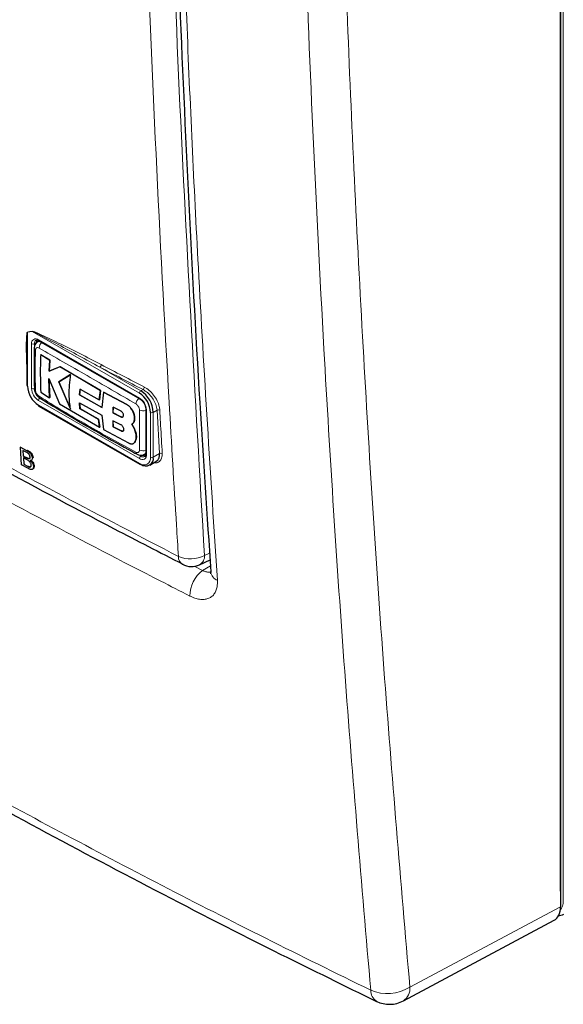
# Paper-space layout 'Blatt2' of a CAD drawing. Header units: millimetres. Extents: x 5 to 418, y 2 to 292.
# Tile 4 of 76: x 118 to 140, y 108 to 148. Entities that reach past the tile are written whole.
import ezdxf

# ---------------------------------------------------------------- set-up
doc = ezdxf.new("R2010")
doc.units = ezdxf.units.MM

psp = doc.layouts.new('Blatt2')

# ---------------------------------------------------------------- linework, layer by layer
at = {"color": 7, "linetype": 'Continuous', "lineweight": 18}
for p, q in [((140.276, 112.286), (140.276, 197.552)), ((118.555, 135.589), (118.36, 135.557)), ((118.36, 135.557), (118.36, 133.349)), ((122.942, 133.056), (118.555, 135.589)), ((118.53, 133.251), (118.53, 135.08)), ((118.728, 135.129), (118.643, 135.08)), ((118.643, 135.08), (118.643, 133.251)), ((118.813, 135.244), (122.942, 132.86)), ((121.319, 134.124), (122.999, 133.154)), ((122.999, 133.154), (123.087, 133.204)), ((122.942, 130.378), (118.813, 132.761)), ((118.813, 132.566), (122.942, 130.182)), ((122.419, 132.59), (122.422, 132.592)), ((123.225, 132.37), (123.225, 130.541)), ((123.395, 130.443), (123.395, 132.272)), ((123.662, 132.361), (123.508, 132.272)), ((123.508, 132.272), (123.508, 130.443)), ((123.761, 130.589), (123.662, 132.361)), ((122.182, 132.086), (122.185, 132.088)), ((122.191, 131.514), (122.194, 131.516)), ((118.327, 130.71), (118.354, 130.729)), ((118.326, 130.414), (118.353, 130.433)), ((122.901, 130.532), (122.999, 130.476)), ((123.084, 130.525), (122.999, 130.476)), ((123.508, 130.443), (123.761, 130.589)), ((118.366, 130.069), (118.393, 130.088)), ((125.601, 126.419), (125.81, 126.515)), ((125.173, 125.982), (125.525, 125.798)), ((125.525, 125.798), (125.844, 125.995)), ((140.162, 112.675), (140.167, 112.678)), ((134, 108.74), (140.162, 112.033))]:
    psp.add_line(p, q, dxfattribs=at)
at = {"color": 7, "linetype": 'Continuous', "lineweight": 25}
for p, q in [((140.162, 197.269), (140.162, 112.033)), ((140.167, 112.678), (140.167, 197.271)), ((118.839, 135.198), (118.778, 135.163)), ((118.829, 135.207), (122.959, 132.823)), ((118.902, 134.633), (118.905, 134.635)), ((119.269, 134.404), (118.902, 134.633)), ((118.905, 134.635), (119.272, 134.405)), ((118.337, 134.615), (118.337, 133.382)), ((119.242, 133.959), (119.269, 134.404)), ((119.272, 134.405), (119.244, 133.961)), ((119.269, 134.404), (119.272, 134.405)), ((119.689, 134.143), (119.242, 133.959)), ((119.242, 133.959), (119.244, 133.961)), ((119.244, 133.961), (119.692, 134.145)), ((119.642, 133.526), (120.129, 133.823)), ((119.689, 134.143), (119.692, 134.145)), ((121.345, 133.172), (119.689, 134.143)), ((119.692, 134.145), (121.348, 133.174)), ((119.234, 133.653), (119.674, 132.622)), ((119.268, 132.874), (119.234, 133.653)), ((119.237, 133.655), (119.271, 132.876)), ((120.126, 133.821), (119.639, 133.525)), ((119.639, 133.525), (119.642, 133.526)), ((119.639, 133.525), (120.121, 132.41)), ((120.124, 132.412), (119.642, 133.526)), ((118.901, 133.104), (119.268, 132.874)), ((120.49, 132.984), (120.509, 133.227)), ((120.512, 133.229), (120.493, 132.986)), ((120.509, 133.227), (121.298, 132.782)), ((121.298, 132.782), (121.345, 133.172)), ((121.348, 133.174), (121.301, 132.784)), ((121.345, 133.172), (121.348, 133.174)), ((121.469, 133.104), (121.407, 132.474)), ((121.469, 133.104), (121.472, 133.105)), ((122.419, 132.59), (121.469, 133.104)), ((121.472, 133.105), (122.422, 132.592)), ((119.268, 132.874), (119.271, 132.876)), ((119.674, 132.622), (121.312, 131.66)), ((120.488, 132.667), (121.406, 132.157)), ((120.508, 132.422), (120.488, 132.667)), ((120.49, 132.984), (120.493, 132.986)), ((121.407, 132.474), (120.49, 132.984)), ((120.491, 132.669), (120.511, 132.424)), ((120.493, 132.986), (121.41, 132.475)), ((121.298, 132.782), (121.301, 132.784)), ((118.829, 132.529), (122.959, 130.145)), ((120.508, 132.422), (120.511, 132.424)), ((121.265, 131.995), (120.508, 132.422)), ((120.511, 132.424), (121.268, 131.997)), ((121.87, 132.48), (121.857, 132.248)), ((121.857, 132.248), (121.86, 132.25)), ((121.857, 132.248), (122.182, 132.086)), ((121.86, 132.25), (121.872, 132.481)), ((122.185, 132.088), (121.86, 132.25)), ((122.192, 132.316), (121.87, 132.48)), ((123.202, 132.403), (123.202, 130.574)), ((121.265, 131.995), (121.268, 131.997)), ((121.312, 131.66), (121.265, 131.995)), ((121.268, 131.997), (121.315, 131.661)), ((121.406, 132.157), (121.468, 131.574)), ((121.856, 131.927), (121.869, 131.678)), ((122.181, 131.765), (121.856, 131.927)), ((121.872, 131.68), (121.859, 131.928)), ((122.739, 132.041), (122.742, 132.043)), ((121.312, 131.66), (121.315, 131.661)), ((121.468, 131.574), (122.489, 131.023)), ((121.869, 131.678), (121.872, 131.68)), ((121.869, 131.678), (122.191, 131.514)), ((122.194, 131.516), (121.872, 131.68)), ((122.735, 131.592), (122.627, 131.786)), ((122.628, 131.787), (122.631, 131.788)), ((122.63, 131.788), (122.737, 131.594)), ((122.735, 131.592), (122.737, 131.594)), ((122.702, 131.005), (122.705, 131.007)), ((122.766, 131.08), (122.769, 131.082)), ((118.075, 130.846), (118.101, 130.864)), ((118.117, 130.122), (118.075, 130.846)), ((118.075, 130.846), (118.327, 130.71)), ((118.303, 130.642), (118.175, 130.711)), ((118.175, 130.711), (118.188, 130.489)), ((118.188, 130.489), (118.214, 130.507)), ((118.188, 130.489), (118.326, 130.414)), ((118.341, 130.325), (118.192, 130.405)), ((118.192, 130.405), (118.207, 130.155)), ((118.407, 130.379), (118.434, 130.398)), ((118.524, 130.313), (118.554, 130.335)), ((118.561, 130.403), (118.588, 130.422)), ((123.138, 130.551), (123.199, 130.586)), ((123.359, 130.113), (123.656, 130.285)), ((118.369, 129.986), (118.117, 130.122)), ((118.207, 130.155), (118.233, 130.173)), ((118.207, 130.155), (118.366, 130.069)), ((118.424, 130.041), (118.45, 130.06)), ((118.561, 129.943), (118.592, 129.965)), ((118.605, 130.06), (118.633, 130.079)), ((125.402, 126.036), (125.828, 126.233)), ((140.167, 112.678), (140.162, 112.569)), ((140.064, 111.668), (140.227, 111.708)), ((133.734, 108.181), (139.902, 111.478))]:
    psp.add_line(p, q, dxfattribs=at)
at = {"color": 7, "linetype": 'Continuous', "lineweight": 18}
for centre, radius, start, end in [((118.273, 135.52), 0.0945, 22.6547, 26.0853), ((118.468, 135.552), 0.0947, 22.968, 26.4077), ((118.702, 135.108), 0.175, 50.7967, 189.214), ((118.587, 135.19), 0.123, 242.6097, 297.3903), ((118.805, 135.096), 0.162, 127.2774, 185.4814), ((118.851, 135.239), 0.0384, 172.7442, 235.9436), ((119.141, 134.882), 0.308, 125.9042, 175.5829), ((118.732, 134.909), 0.0966, 185.4723, 243.6173), ((121.245, 134.227), 0.127, 305.3773, 359.8199), ((307.374, 489.774), 401.26, 242.38409, 242.66853), ((307.358, 489.742), 401.341, 242.38409, 242.66853), ((119.144, 133.279), 0.615, 182.6055, 237.3945), ((118.587, 133.361), 0.123, 242.6097, 297.3903), ((119.134, 133.274), 0.492, 182.6055, 237.3945), ((123.065, 133.05), 0.123, 122.6055, 177.3945), ((123.012, 133.308), 0.128, 305.7475, 359.8464), ((118.936, 132.756), 0.123, 122.6055, 177.3945), ((123.117, 132.594), 0.319, 128.0591, 175.9083), ((122.611, 132.342), 0.615, 2.6055, 57.3945), ((122.98, 132.855), 0.0383, 172.7016, 236.3692), ((118.851, 132.561), 0.0384, 172.7442, 235.9436), ((123.082, 132.654), 0.32, 244.053, 291.9305), ((123.242, 132.407), 0.0403, 185.8575, 245.6111), ((123.452, 132.381), 0.123, 242.6097, 297.3903), ((123.723, 132.26), 0.118, 65.2349, 120.7657), ((122.895, 130.638), 0.0966, 176.4643, 234.483), ((123.076, 131.005), 0.308, 244.3933, 294.1897), ((123.821, 130.488), 0.118, 65.253, 120.867), ((123.053, 130.513), 0.175, 230.7967, 9.214), ((123.065, 130.372), 0.123, 122.6055, 177.3945), ((123.119, 130.398), 0.279, 230.7967, 9.214), ((123.092, 130.597), 0.152, 232.5875, 297.5638), ((123.242, 130.578), 0.0402, 185.6948, 245.6253), ((123.452, 130.552), 0.123, 242.6097, 297.3903), ((122.98, 130.177), 0.0384, 172.7442, 235.9436), ((124.89, 126.352), 0.355, 176.4011, 238.8326), ((125.024, 127.453), 1.184, 245.6558, 299.1837), ((125.201, 126.384), 0.402, 299.9621, 4.9775), ((126.296, 124.765), 1.289, 126.7522, 180.5177), ((126.271, 125.793), 0.421, 186.5137, 249.8787), ((133.083, 110.214), 1.736, 246.8215, 301.8854), ((132.923, 108.604), 0.524, 178.4267, 237.452), ((133.402, 108.682), 0.601, 303.5927, 5.5779)]:
    psp.add_arc(centre, radius, start, end, dxfattribs=at)
at = {"color": 7, "linetype": 'Continuous', "lineweight": 25}
for centre, radius, start, end in [((118.926, 135.138), 0.198, 150.6194, 182.409), ((118.377, 133.386), 0.0402, 185.6948, 245.6253), ((119.343, 133.394), 0.984, 182.6055, 237.3945), ((118.733, 133.27), 0.0971, 183.0563, 243.1913), ((122.412, 132.227), 0.984, 2.6055, 57.3945), ((122.403, 132.222), 1.106, 2.6055, 57.3945), ((118.931, 132.928), 0.0977, 176.9633, 235.557), ((123.198, 130.393), 0.314, 230.7967, 9.214), ((123.19, 130.692), 0.198, 237.5906, 269.4202), ((122.976, 130.182), 0.0402, 245.6929, 305.6176), ((125.066, 126.762), 0.8, 242.6929, 294.8105), ((133.169, 109.24), 1.2, 244.0121, 298.1229)]:
    psp.add_arc(centre, radius, start, end, dxfattribs=at)
at = {"color": 7, "linetype": 'Continuous', "lineweight": 18}
psp.add_ellipse((139.569, 112.694), major_axis=(-0.5, 0.866), ratio=0.577382, start_param=3.32749, end_param=3.926913, dxfattribs=at)
at = {"color": 7, "linetype": 'Continuous', "lineweight": 25}
for centre, major_axis, ratio, start_param, end_param in [((139.313, 112.524), (-0.6, 1.04), 0.577176, 3.122678, 3.926839), ((139.71, 112.775), (-0.597, 1.041), 0.575664, 3.048047, 3.134209)]:
    psp.add_ellipse(centre, major_axis=major_axis, ratio=ratio, start_param=start_param, end_param=end_param, dxfattribs=at)
at = {"color": 7, "linetype": 'Continuous', "lineweight": 18}
for points, knots in [([(124.536, 126.374), (124.509, 126.795), (124.376, 128.898), (123.848, 137.751), (123.232, 150.467), (122.909, 161.604), (122.785, 165.88)], [0, 0, 0, 0, 0.032288, 0.161438, 0.678067, 1, 1, 1, 1]), ([(123.852, 165.899), (124.052, 159.268), (124.451, 146.003), (125.218, 132.948), (125.601, 126.419)], [0, 0, 0, 0, 0.4999, 1, 1, 1, 1]), ([(124.353, 165.019), (124.363, 164.589), (124.41, 162.441), (124.556, 156.869), (124.855, 148.344), (125.366, 137.263), (125.853, 129.656), (126.126, 125.397)], [0, 0, 0, 0, 0.032069, 0.160348, 0.416932, 0.673516, 1, 1, 1, 1]), ([(132.399, 108.618), (132.03, 112.96), (131.292, 121.644), (130.356, 136.374), (129.738, 150.007), (129.475, 159.284), (129.402, 162.515), (129.402, 162.515)], [0, 0, 0, 0, 0.246015, 0.492029, 0.823667, 1, 1, 1, 1, 1]), ([(131.006, 162.621), (131.132, 157.978), (131.386, 148.69), (132.05, 135.086), (132.893, 121.749), (133.631, 113.077), (134, 108.74)], [0, 0, 0, 0, 0.2541775, 0.5084391, 0.7541816, 1, 1, 1, 1]), ([(91.823, 145.259), (92.177, 145.03), (93.951, 143.887), (97.185, 141.848), (101.571, 139.165), (106.034, 136.519), (110.574, 133.909), (115.172, 131.347), (119.819, 128.831), (122.963, 127.193), (124.536, 126.374)], [0, 0, 0, 0, 0.034565, 0.172831, 0.311096, 0.449399, 0.587812, 0.726262, 0.863113, 1, 1, 1, 1]), ([(125.007, 124.753), (124.607, 124.957), (122.61, 125.974), (119.051, 127.831), (114.379, 130.354), (109.78, 132.925), (105.256, 135.544), (100.754, 138.245), (96.272, 141.024), (93.321, 142.94), (91.845, 143.898)], [0, 0, 0, 0, 0.034094, 0.170476, 0.306858, 0.443279, 0.579821, 0.716403, 0.858179, 1, 1, 1, 1]), ([(118.337, 134), (118.326, 134.254), (118.311, 134.622), (118.311, 135.05), (118.315, 135.269), (118.323, 135.398), (118.33, 135.474), (118.339, 135.523), (118.345, 135.551), (118.355, 135.561), (118.357, 135.562), (118.358, 135.562)], [0, 0, 0, 0, 0.4704847, 0.6829675, 0.8122377, 0.8903355, 0.9372141, 0.9651786, 0.9932681, 0.9983994, 1, 1, 1, 1]), ([(118.36, 135.557), (118.36, 135.556), (118.359, 135.555), (118.356, 135.546), (118.353, 135.531), (118.35, 135.504), (118.347, 135.47), (118.346, 135.443), (118.345, 135.43)], [0, 0, 0, 0, 0.013957, 0.06563, 0.225268, 0.386274, 0.715091, 1, 1, 1, 1]), ([(118.358, 135.562), (118.39, 135.567), (118.455, 135.577), (118.52, 135.588), (118.553, 135.594)], [0, 0, 0, 0, 0.488773, 1, 1, 1, 1]), ([(118.553, 135.594), (118.572, 135.59), (118.656, 135.573), (119.019, 135.402), (119.932, 134.977), (120.791, 134.53), (121.373, 134.227)], [0, 0, 0, 0, 0.021746, 0.094659, 0.385877, 1, 1, 1, 1]), ([(121.319, 134.124), (120.751, 134.435), (119.913, 134.895), (119.014, 135.363), (118.659, 135.548), (118.574, 135.581), (118.555, 135.589)], [0, 0, 0, 0, 0.614896, 0.90624, 0.97887, 1, 1, 1, 1]), ([(118.779, 135.163), (118.78, 135.164), (118.787, 135.169), (118.801, 135.174), (118.825, 135.181), (118.851, 135.183), (118.87, 135.18), (118.877, 135.18)], [0, 0, 0, 0, 0.057066, 0.261711, 0.460055, 0.811358, 1, 1, 1, 1]), ([(118.689, 134.823), (118.683, 134.61), (118.668, 134.064), (118.681, 133.517), (118.689, 133.183)], [0, 0, 0, 0, 0.389871, 1, 1, 1, 1]), ([(118.833, 134.906), (118.818, 134.913), (118.786, 134.928), (118.744, 134.923), (118.711, 134.9), (118.693, 134.864), (118.69, 134.834), (118.689, 134.823)], [0, 0, 0, 0, 0.2133959, 0.4285917, 0.6443188, 0.859268, 1, 1, 1, 1]), ([(122.799, 132.617), (122.129, 133.006), (120.789, 133.785), (119.485, 134.532), (118.833, 134.906)], [0, 0, 0, 0, 0.499895, 1, 1, 1, 1]), ([(87.399, 134.596), (89.119, 133.434), (92.56, 131.109), (97.888, 127.699), (103.336, 124.346), (109.216, 120.88), (114.679, 117.802), (119.68, 115.094), (123.859, 112.899), (128.093, 110.736), (130.964, 109.324), (132.399, 108.618)], [0, 0, 0, 0, 0.124856, 0.249769, 0.374855, 0.499999, 0.645529, 0.734095, 0.822682, 0.911331, 1, 1, 1, 1]), ([(120.663, 134.149), (120.754, 134.095), (120.935, 133.987), (121.122, 133.882), (121.216, 133.83)], [0, 0, 0, 0, 0.500059, 1, 1, 1, 1]), ([(118.689, 133.183), (118.691, 133.163), (118.695, 133.125), (118.721, 133.061), (118.757, 133.002), (118.797, 132.959), (118.823, 132.941), (118.833, 132.933)], [0, 0, 0, 0, 0.213847, 0.429203, 0.644917, 0.859644, 1, 1, 1, 1]), ([(123.662, 132.361), (123.657, 132.404), (123.644, 132.512), (123.57, 132.705), (123.439, 132.912), (123.27, 133.092), (123.148, 133.167), (123.087, 133.204)], [0, 0, 0, 0, 0.139387, 0.354958, 0.570297, 0.785163, 1, 1, 1, 1]), ([(123.14, 133.308), (123.208, 133.266), (123.343, 133.183), (123.528, 132.981), (123.672, 132.75), (123.753, 132.535), (123.767, 132.414), (123.772, 132.367)], [0, 0, 0, 0, 0.214859, 0.429705, 0.645015, 0.860585, 1, 1, 1, 1]), ([(118.833, 132.933), (119.485, 132.533), (120.788, 131.733), (122.128, 131.007), (122.799, 130.644)], [0, 0, 0, 0, 0.499895, 1, 1, 1, 1]), ([(122.943, 132.367), (122.941, 132.387), (122.938, 132.426), (122.913, 132.49), (122.877, 132.549), (122.836, 132.592), (122.809, 132.61), (122.799, 132.617)], [0, 0, 0, 0, 0.2138446, 0.4291993, 0.6449134, 0.8596426, 1, 1, 1, 1]), ([(122.943, 130.727), (122.943, 130.937), (122.944, 131.475), (122.943, 132.029), (122.943, 132.367)], [0, 0, 0, 0, 0.389872, 1, 1, 1, 1]), ([(123.772, 132.367), (123.774, 132.325), (123.786, 132.114), (123.818, 131.523), (123.849, 130.975), (123.871, 130.595)], [0, 0, 0, 0, 0.071295, 0.356473, 1, 1, 1, 1]), ([(122.799, 130.644), (122.815, 130.637), (122.847, 130.623), (122.89, 130.628), (122.923, 130.651), (122.94, 130.687), (122.942, 130.716), (122.943, 130.727)], [0, 0, 0, 0, 0.213395, 0.428589, 0.644315, 0.859265, 1, 1, 1, 1]), ([(123.202, 130.629), (123.201, 130.627), (123.198, 130.617), (123.19, 130.603), (123.179, 130.587), (123.166, 130.572), (123.153, 130.56), (123.142, 130.554), (123.138, 130.551)], [0, 0, 0, 0, 0.055701, 0.2570595, 0.4604289, 0.6077619, 0.8554747, 1, 1, 1, 1]), ([(123.871, 130.595), (123.868, 130.527), (123.863, 130.391), (123.77, 130.258), (123.654, 130.193), (123.56, 130.206), (123.528, 130.211)], [0, 0, 0, 0, 0.284595, 0.569208, 0.853206, 1, 1, 1, 1]), ([(125.525, 125.798), (125.542, 125.79), (125.576, 125.775), (125.627, 125.757), (125.678, 125.744), (125.727, 125.735), (125.773, 125.732), (125.815, 125.732), (125.84, 125.736), (125.851, 125.738)], [0, 0, 0, 0, 0.144673, 0.290352, 0.439218, 0.589191, 0.733613, 0.879052, 1, 1, 1, 1]), ([(126.126, 125.397), (126.127, 125.374), (126.131, 125.305), (126.127, 125.217), (126.114, 125.124), (126.09, 125.016), (126.048, 124.912), (125.989, 124.823), (125.92, 124.746), (125.837, 124.686), (125.742, 124.645), (125.664, 124.624), (125.582, 124.613), (125.494, 124.612), (125.402, 124.62), (125.307, 124.639), (125.21, 124.667), (125.11, 124.704), (125.041, 124.737), (125.007, 124.753)], [0, 0, 0, 0, 0.035409, 0.106758, 0.14273, 0.195309, 0.302248, 0.356738, 0.409339, 0.516331, 0.570849, 0.623536, 0.676589, 0.730797, 0.785404, 0.838105, 0.89117, 0.945387, 1, 1, 1, 1])]:
    psp.add_open_spline(points, degree=3, knots=knots, dxfattribs=at)
at = {"color": 7, "linetype": 'Continuous', "lineweight": 25}
for points, knots in [([(124.088, 165.381), (124.136, 163.227), (124.249, 158.116), (124.53, 150.11), (124.918, 141.356), (125.356, 133.229), (125.705, 128.049), (125.86, 125.745)], [0, 0, 0, 0, 0.160733, 0.381378, 0.602188, 0.823067, 1, 1, 1, 1]), ([(91.99, 144.939), (92.064, 144.89), (93.686, 143.825), (96.941, 141.784), (101.759, 138.823), (106.671, 135.918), (111.66, 133.062), (116.738, 130.258), (121.086, 127.922), (123.775, 126.54), (124.711, 126.059)], [0, 0, 0, 0, 0.007316, 0.159791, 0.31208, 0.464128, 0.615833, 0.767297, 0.919011, 1, 1, 1, 1]), ([(118.345, 135.43), (118.345, 135.418), (118.342, 135.365), (118.339, 135.242), (118.337, 135.016), (118.336, 134.8), (118.338, 134.653), (118.339, 134.623)], [0, 0, 0, 0, 0.045541, 0.201899, 0.461368, 0.888472, 1, 1, 1, 1]), ([(118.781, 135.159), (118.758, 135.146), (118.706, 135.115), (118.659, 135.032), (118.634, 134.957), (118.639, 134.912), (118.64, 134.9)], [0, 0, 0, 0, 0.252871, 0.571903, 0.893839, 1, 1, 1, 1]), ([(118.71, 135.223), (118.716, 135.228), (118.73, 135.238), (118.773, 135.235), (118.814, 135.215), (118.829, 135.207)], [0, 0, 0, 0, 0.290447, 0.725469, 1, 1, 1, 1]), ([(118.636, 134.901), (118.634, 134.767), (118.625, 134.215), (118.634, 133.674), (118.641, 133.265)], [0, 0, 0, 0, 0.243254, 1, 1, 1, 1]), ([(118.902, 134.633), (118.894, 134.428), (118.876, 133.908), (118.892, 133.407), (118.901, 133.104)], [0, 0, 0, 0, 0.3944639, 1, 1, 1, 1]), ([(87.635, 134.144), (88.381, 133.631), (90.596, 132.11), (94.387, 129.629), (99.004, 126.695), (103.732, 123.803), (108.562, 120.951), (113.486, 118.147), (118.49, 115.397), (123.568, 112.708), (128.278, 110.293), (131.332, 108.799), (132.639, 108.159)], [0, 0, 0, 0, 0.054674, 0.16221, 0.270008, 0.378124, 0.486611, 0.595291, 0.703686, 0.811713, 0.919433, 1, 1, 1, 1]), ([(120.121, 132.41), (120.096, 132.596), (120.036, 133.03), (120.093, 133.533), (120.126, 133.821)], [0, 0, 0, 0, 0.427268, 1, 1, 1, 1]), ([(118.641, 133.26), (118.64, 133.24), (118.638, 133.175), (118.681, 133.06), (118.76, 132.932), (118.838, 132.877), (118.875, 132.851)], [0, 0, 0, 0, 0.127304, 0.412419, 0.716981, 1, 1, 1, 1]), ([(118.877, 132.85), (119.23, 132.638), (120.47, 131.893), (121.798, 131.132), (122.783, 130.591), (122.841, 130.56)], [0, 0, 0, 0, 0.27245, 0.957149, 1, 1, 1, 1]), ([(122.959, 132.823), (122.981, 132.809), (123.028, 132.777), (123.101, 132.693), (123.162, 132.588), (123.197, 132.484), (123.2, 132.427), (123.202, 132.403)], [0, 0, 0, 0, 0.178594, 0.391157, 0.611318, 0.832978, 1, 1, 1, 1]), ([(122.182, 132.086), (122.194, 132.082), (122.218, 132.073), (122.25, 132.077), (122.274, 132.094), (122.289, 132.124), (122.292, 132.162), (122.283, 132.205), (122.264, 132.247), (122.236, 132.284), (122.21, 132.306), (122.195, 132.314), (122.192, 132.316)], [0, 0, 0, 0, 0.107912, 0.2158215, 0.3237606, 0.431549, 0.5390752, 0.6463231, 0.7533518, 0.8602722, 0.9672328, 1, 1, 1, 1]), ([(122.739, 132.041), (122.736, 132.085), (122.731, 132.172), (122.676, 132.313), (122.595, 132.443), (122.505, 132.538), (122.443, 132.575), (122.419, 132.59)], [0, 0, 0, 0, 0.214509, 0.429017, 0.643582, 0.858182, 1, 1, 1, 1]), ([(122.422, 132.592), (122.459, 132.568), (122.532, 132.52), (122.629, 132.402), (122.701, 132.268), (122.738, 132.142), (122.741, 132.071), (122.742, 132.043)], [0, 0, 0, 0, 0.214476, 0.428949, 0.643502, 0.858103, 1, 1, 1, 1]), ([(122.26, 132.085), (122.26, 132.085), (122.253, 132.078), (122.231, 132.075), (122.204, 132.079), (122.189, 132.086), (122.185, 132.088)], [0, 0, 0, 0, 0.001592, 0.4315, 0.862221, 1, 1, 1, 1]), ([(122.627, 131.786), (122.634, 131.79), (122.648, 131.799), (122.667, 131.816), (122.685, 131.836), (122.7, 131.858), (122.713, 131.882), (122.723, 131.909), (122.731, 131.937), (122.736, 131.964), (122.739, 131.992), (122.74, 132.016), (122.739, 132.035), (122.739, 132.041)], [0, 0, 0, 0, 0.096356, 0.193378, 0.292507, 0.392364, 0.48872, 0.585747, 0.684892, 0.784768, 0.838294, 0.945894, 1, 1, 1, 1]), ([(122.742, 132.043), (122.742, 132.031), (122.743, 132.009), (122.74, 131.977), (122.735, 131.946), (122.728, 131.917), (122.718, 131.89), (122.706, 131.865), (122.692, 131.842), (122.677, 131.825), (122.661, 131.809), (122.646, 131.797), (122.634, 131.79), (122.63, 131.788)], [0, 0, 0, 0, 0.096155, 0.192979, 0.29191, 0.391569, 0.487724, 0.584546, 0.683468, 0.783116, 0.837051, 0.945477, 1, 1, 1, 1]), ([(122.191, 131.514), (122.205, 131.509), (122.231, 131.498), (122.265, 131.502), (122.291, 131.52), (122.305, 131.552), (122.306, 131.594), (122.293, 131.64), (122.268, 131.687), (122.234, 131.729), (122.203, 131.753), (122.186, 131.763), (122.181, 131.765)], [0, 0, 0, 0, 0.107231, 0.21447, 0.32152, 0.428468, 0.535456, 0.6426, 0.749981, 0.857628, 0.96549, 1, 1, 1, 1]), ([(122.276, 131.511), (122.276, 131.51), (122.268, 131.503), (122.244, 131.501), (122.215, 131.506), (122.198, 131.514), (122.194, 131.516)], [0, 0, 0, 0, 0.012533, 0.440497, 0.868653, 1, 1, 1, 1]), ([(122.766, 131.08), (122.784, 131.126), (122.819, 131.219), (122.806, 131.404), (122.758, 131.531), (122.735, 131.592)], [0, 0, 0, 0, 0.340601, 0.681212, 1, 1, 1, 1]), ([(122.737, 131.594), (122.762, 131.528), (122.811, 131.397), (122.82, 131.214), (122.786, 131.125), (122.769, 131.082)], [0, 0, 0, 0, 0.3406789, 0.6813738, 1, 1, 1, 1]), ([(122.489, 131.023), (122.497, 131.019), (122.514, 131.01), (122.539, 131), (122.564, 130.992), (122.589, 130.987), (122.62, 130.984), (122.65, 130.986), (122.677, 130.993), (122.696, 131.002), (122.713, 131.012), (122.729, 131.025), (122.741, 131.039), (122.752, 131.053), (122.76, 131.066), (122.765, 131.076), (122.766, 131.08)], [0, 0, 0, 0, 0.070024, 0.140533, 0.212577, 0.285151, 0.355174, 0.4976, 0.570172, 0.640206, 0.710727, 0.782781, 0.855365, 0.891362, 0.963671, 1, 1, 1, 1]), ([(122.769, 131.082), (122.766, 131.075), (122.76, 131.061), (122.747, 131.044), (122.733, 131.028), (122.719, 131.016), (122.709, 131.01), (122.704, 131.007)], [0, 0, 0, 0, 0.208501, 0.418449, 0.632965, 0.849059, 1, 1, 1, 1]), ([(118.466, 130.445), (118.463, 130.466), (118.458, 130.497), (118.436, 130.541), (118.388, 130.6), (118.341, 130.623), (118.303, 130.642)], [0, 0, 0, 0, 0.249512, 0.375019, 0.500244, 1, 1, 1, 1]), ([(118.327, 130.71), (118.357, 130.693), (118.417, 130.659), (118.497, 130.577), (118.547, 130.483), (118.556, 130.43), (118.561, 130.403)], [0, 0, 0, 0, 0.281116, 0.560026, 0.780112, 1, 1, 1, 1]), ([(118.354, 130.729), (118.384, 130.712), (118.444, 130.678), (118.524, 130.596), (118.574, 130.502), (118.583, 130.449), (118.588, 130.422)], [0, 0, 0, 0, 0.281116, 0.560026, 0.780112, 1, 1, 1, 1]), ([(118.326, 130.414), (118.342, 130.406), (118.369, 130.391), (118.395, 130.383), (118.407, 130.379)], [0, 0, 0, 0, 0.560393, 1, 1, 1, 1]), ([(118.51, 130.113), (118.507, 130.135), (118.502, 130.167), (118.478, 130.214), (118.43, 130.277), (118.381, 130.304), (118.341, 130.325)], [0, 0, 0, 0, 0.249802, 0.375546, 0.501154, 1, 1, 1, 1]), ([(118.407, 130.379), (118.417, 130.378), (118.438, 130.376), (118.464, 130.396), (118.465, 130.426), (118.466, 130.445)], [0, 0, 0, 0, 0.280869, 0.561063, 1, 1, 1, 1]), ([(118.434, 130.398), (118.445, 130.396), (118.461, 130.394), (118.47, 130.402), (118.473, 130.405)], [0, 0, 0, 0, 0.692528, 1, 1, 1, 1]), ([(118.561, 130.403), (118.56, 130.385), (118.558, 130.35), (118.529, 130.308), (118.491, 130.304), (118.469, 130.302)], [0, 0, 0, 0, 0.280336, 0.5608, 1, 1, 1, 1]), ([(118.469, 130.302), (118.489, 130.283), (118.529, 130.247), (118.573, 130.179), (118.599, 130.115), (118.603, 130.078), (118.605, 130.06)], [0, 0, 0, 0, 0.2802111, 0.5596695, 0.7797087, 1, 1, 1, 1]), ([(118.525, 130.292), (118.535, 130.282), (118.564, 130.255), (118.6, 130.198), (118.626, 130.134), (118.631, 130.097), (118.633, 130.079)], [0, 0, 0, 0, 0.16189, 0.487287, 0.743497, 1, 1, 1, 1]), ([(122.842, 130.564), (122.861, 130.552), (122.912, 130.52), (123.007, 130.511), (123.092, 130.522), (123.128, 130.549), (123.136, 130.554)], [0, 0, 0, 0, 0.211456, 0.573578, 0.908747, 1, 1, 1, 1]), ([(123.202, 130.574), (123.2, 130.551), (123.196, 130.503), (123.177, 130.471), (123.163, 130.465), (123.159, 130.463)], [0, 0, 0, 0, 0.370052, 0.797059, 1, 1, 1, 1]), ([(123.627, 130.27), (123.63, 130.271), (123.645, 130.277), (123.665, 130.295), (123.69, 130.319), (123.711, 130.348), (123.729, 130.38), (123.743, 130.416), (123.753, 130.455), (123.76, 130.496), (123.763, 130.541), (123.762, 130.573), (123.761, 130.589)], [0, 0, 0, 0, 0.032747, 0.141726, 0.24709, 0.353192, 0.461615, 0.570839, 0.676228, 0.78235, 0.890777, 1, 1, 1, 1]), ([(118.366, 130.069), (118.377, 130.063), (118.396, 130.053), (118.415, 130.045), (118.424, 130.041)], [0, 0, 0, 0, 0.560099, 1, 1, 1, 1]), ([(118.605, 130.06), (118.605, 130.038), (118.603, 129.992), (118.574, 129.945), (118.5, 129.921), (118.423, 129.959), (118.369, 129.986)], [0, 0, 0, 0, 0.187143, 0.374319, 0.560786, 1, 1, 1, 1]), ([(118.424, 130.041), (118.438, 130.037), (118.467, 130.029), (118.497, 130.046), (118.51, 130.076), (118.51, 130.1), (118.51, 130.113)], [0, 0, 0, 0, 0.28029, 0.559018, 0.779402, 1, 1, 1, 1]), ([(118.451, 130.06), (118.466, 130.056), (118.49, 130.048), (118.506, 130.059), (118.512, 130.063)], [0, 0, 0, 0, 0.618149, 1, 1, 1, 1]), ([(118.633, 130.079), (118.632, 130.057), (118.629, 130.013), (118.612, 129.973), (118.593, 129.968), (118.591, 129.967)], [0, 0, 0, 0, 0.467062, 0.934208, 1, 1, 1, 1]), ([(125.851, 125.744), (125.852, 125.736), (125.861, 125.676), (125.845, 125.65), (125.851, 125.662), (125.852, 125.664)], [0, 0, 0, 0, 0.115384, 0.912536, 1, 1, 1, 1])]:
    psp.add_open_spline(points, degree=3, knots=knots, dxfattribs=at)

doc.saveas('drawing.dxf')
